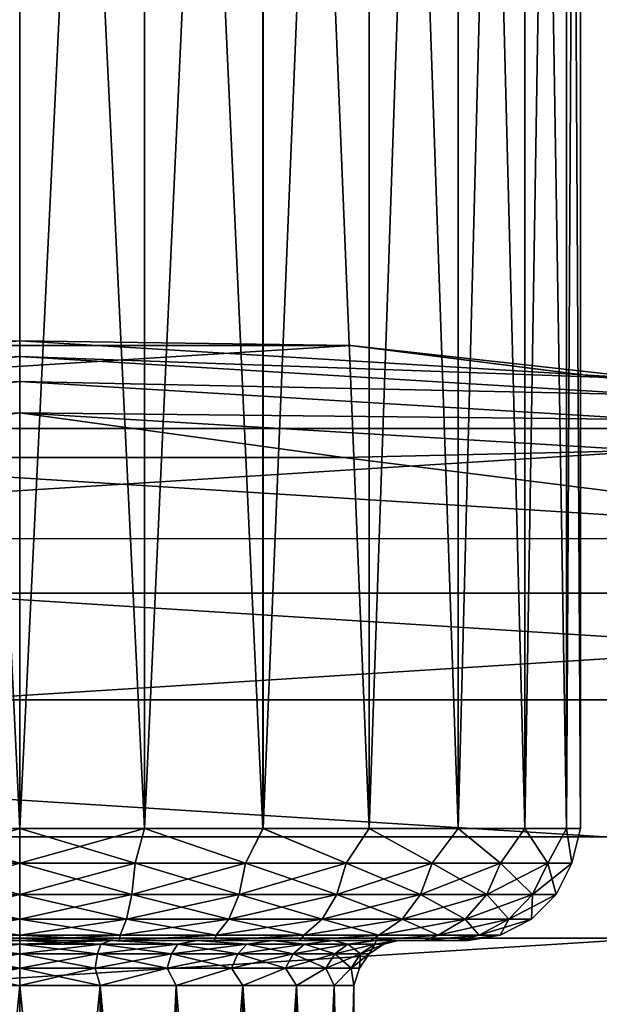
# Model space of a CAD drawing. Header units: metres. Extents: x -24 to 24, y -117 to 33.
# Tile 24 of 27: x 0 to 2.58, y 20.52 to 24.91. Entities that reach past the tile are written whole.
import ezdxf

# ---------------------------------------------------------------- set-up
doc = ezdxf.new("R2010")
doc.units = ezdxf.units.M
doc.layers.add('solid_ONO_BIDET_ASM_SW0002', color=7, linetype='CONTINUOUS')

msp = doc.modelspace()

# ---------------------------------------------------------------- linework, layer by layer
at = {"layer": 'solid_ONO_BIDET_ASM_SW0002'}
for points in [[(-0.556335, 32.799999, 134.437317), (0, 21.299999, 134.5), (0, 32.799999, 134.5)], [(-0.556335, 21.299999, 134.437317), (0, 21.299999, 134.5), (-0.556335, 32.799999, 134.437317)], [(-0.5563, 21.299999, 129.562683), (0, 32.799999, 129.5), (0, 21.299999, 129.5)], [(-0.5563, 21.299999, 129.562683), (-0.5563, 32.799999, 129.562683), (0, 32.799999, 129.5)], [(0, 32.799999, 134.5), (0, 21.299999, 134.5), (0.5563, 21.299999, 134.437317)], [(0.5563, 32.799999, 134.437317), (0, 32.799999, 134.5), (0.5563, 21.299999, 134.437317)], [(0.556335, 32.799999, 129.562683), (0.556335, 21.299999, 129.562683), (0, 21.299999, 129.5)], [(0, 32.799999, 129.5), (0.556335, 32.799999, 129.562683), (0, 21.299999, 129.5)], [(0.5563, 32.799999, 134.437317), (0.5563, 21.299999, 134.437317), (1.084705, 21.299999, 134.252426)], [(1.084705, 32.799999, 134.252426), (0.5563, 32.799999, 134.437317), (1.084705, 21.299999, 134.252426)], [(1.084736, 32.799999, 129.747589), (1.084737, 21.299999, 129.747589), (0.556335, 21.299999, 129.562683)], [(0.556335, 32.799999, 129.562683), (1.084736, 32.799999, 129.747589), (0.556335, 21.299999, 129.562683)], [(1.084705, 32.799999, 134.252426), (1.084705, 21.299999, 134.252426), (1.558719, 21.299999, 133.95459)], [(1.558719, 32.799999, 133.95459), (1.084705, 32.799999, 134.252426), (1.558719, 21.299999, 133.95459)], [(1.084736, 32.799999, 129.747589), (1.558745, 32.799999, 130.045441), (1.084737, 21.299999, 129.747589)], [(1.558745, 32.799999, 130.045441), (1.558746, 21.299999, 130.045441), (1.084737, 21.299999, 129.747589)], [(1.558719, 32.799999, 133.95459), (1.558719, 21.299999, 133.95459), (1.954572, 21.299999, 133.558731)], [(1.954573, 32.799999, 133.558731), (1.558719, 32.799999, 133.95459), (1.954572, 21.299999, 133.558731)], [(1.558745, 32.799999, 130.045441), (1.954594, 32.799999, 130.441299), (1.558746, 21.299999, 130.045441)], [(1.954594, 32.799999, 130.441299), (1.954594, 21.299999, 130.441299), (1.558746, 21.299999, 130.045441)], [(1.954573, 32.799999, 133.558731), (1.954572, 21.299999, 133.558731), (2.252417, 21.299999, 133.084717)], [(2.252417, 32.799999, 133.084717), (1.954573, 32.799999, 133.558731), (2.252417, 21.299999, 133.084717)], [(2.252432, 32.799999, 130.915314), (2.252432, 21.299999, 130.915314), (1.954594, 21.299999, 130.441299)], [(1.954594, 32.799999, 130.441299), (2.252432, 32.799999, 130.915314), (1.954594, 21.299999, 130.441299)], [(2.252417, 32.799999, 133.084717), (2.252417, 21.299999, 133.084717), (2.437316, 21.299999, 132.55632)], [(2.437317, 32.799999, 132.55632), (2.252417, 32.799999, 133.084717), (2.437316, 21.299999, 132.55632)], [(2.437324, 32.799999, 131.44371), (2.437324, 21.299999, 131.44371), (2.252432, 21.299999, 130.915314)], [(2.252432, 32.799999, 130.915314), (2.437324, 32.799999, 131.44371), (2.252432, 21.299999, 130.915314)], [(2.437317, 32.799999, 132.55632), (2.437316, 21.299999, 132.55632), (2.5, 21.299999, 132.000015)], [(2.5, 32.799999, 132.000015), (2.437317, 32.799999, 132.55632), (2.5, 21.299999, 132.000015)], [(2.5, 32.799999, 132.000015), (2.5, 21.299999, 132.000015), (2.437324, 21.299999, 131.44371)], [(2.437324, 32.799999, 131.44371), (2.5, 32.799999, 132.000015), (2.437324, 21.299999, 131.44371)], [(1.475588, 23.453629, 156), (-1.475567, 23.45363, 156), (-4.403454, 23.083752, 156)], [(4.403468, 23.08375, 156), (1.475588, 23.453629, 156), (-4.403454, 23.083752, 156)], [(0, 23.475529, 152.34549), (-2.829662, 23.304365, 152.34549), (-1.475612, 23.453627, 152.5)], [(-2.821091, 23.233772, 152.205978), (-2.829662, 23.304365, 152.34549), (0, 23.475529, 152.34549)], [(0, 23.404417, 152.205978), (-2.821091, 23.233772, 152.205978), (0, 23.475529, 152.34549)], [(0, 23.475529, 152.34549), (-1.475612, 23.453627, 152.5), (1.47554, 23.45363, 152.5)], [(-1.475612, 23.453627, 152.5), (-1.475567, 23.45363, 156), (1.475588, 23.453629, 156)], [(-1.475612, 23.453627, 152.5), (1.475588, 23.453629, 156), (1.47554, 23.45363, 152.5)], [(2.829662, 23.304365, 152.34549), (0, 23.475529, 152.34549), (1.47554, 23.45363, 152.5)], [(0, 23.404417, 152.205978), (0, 23.475529, 152.34549), (2.829662, 23.304365, 152.34549)], [(1.47554, 23.45363, 152.5), (1.475588, 23.453629, 156), (4.403468, 23.08375, 156)], [(1.47554, 23.45363, 152.5), (4.403468, 23.08375, 156), (4.403421, 23.083757, 152.5)], [(2.829662, 23.304365, 152.34549), (1.47554, 23.45363, 152.5), (4.403421, 23.083757, 152.5)], [(-2.807738, 23.123802, 152.095306), (-2.821091, 23.233772, 152.205978), (0, 23.404417, 152.205978)], [(0, 23.293638, 152.095306), (-2.807738, 23.123802, 152.095306), (0, 23.404417, 152.205978)], [(2.821091, 23.233772, 152.205978), (0, 23.404417, 152.205978), (2.829662, 23.304365, 152.34549)], [(0, 23.293638, 152.095306), (0, 23.404417, 152.205978), (2.821091, 23.233772, 152.205978)], [(0, 23.293638, 152.095306), (-2.790914, 22.985241, 152.024323), (-2.807738, 23.123802, 152.095306)], [(0, 23.293638, 152.095306), (0, 23.15406, 152.024323), (-2.790914, 22.985241, 152.024323)], [(2.807738, 23.123802, 152.095306), (0, 23.15406, 152.024323), (0, 23.293638, 152.095306)], [(2.807738, 23.123802, 152.095306), (0, 23.293638, 152.095306), (2.821091, 23.233772, 152.205978)], [(-2.790914, 22.985241, 152.024323), (0, 23.15406, 152.024323), (-1.444805, 22.954575, 152)], [(0, 23.15406, 152.024323), (1.443689, 22.954645, 152), (-1.444805, 22.954575, 152)], [(0, 23.15406, 152.024323), (2.790914, 22.985241, 152.024323), (1.443689, 22.954645, 152)], [(2.807738, 23.123802, 152.095306), (2.790914, 22.985241, 152.024323), (0, 23.15406, 152.024323)], [(4.403468, 23.08375, 156), (-4.403454, 23.083752, 156), (-7.261893, 22.349829, 156)], [(7.261896, 22.349827, 156), (4.403468, 23.08375, 156), (-7.261893, 22.349829, 156)], [(2.790914, 22.985241, 152.024323), (4.309386, 22.592678, 152), (1.443689, 22.954645, 152)], [(-4.310484, 22.592468, 152), (-1.444805, 22.954575, 152), (4.309386, 22.592678, 152)], [(-1.444805, 22.954575, 152), (1.443689, 22.954645, 152), (4.309386, 22.592678, 152)], [(-7.108149, 21.87405, 152), (-4.310484, 22.592468, 152), (7.107086, 21.874395, 152)], [(-4.310484, 22.592468, 152), (4.309386, 22.592678, 152), (7.107086, 21.874395, 152)], [(7.261896, 22.349827, 156), (-7.261893, 22.349829, 156), (-10.005795, 21.263439, 156)], [(10.00579, 21.263441, 156), (7.261896, 22.349827, 156), (-10.005795, 21.263439, 156)], [(-9.793685, 20.810658, 152), (-7.108149, 21.87405, 152), (9.792674, 20.811132, 152)], [(-7.108149, 21.87405, 152), (7.107086, 21.874395, 152), (9.792674, 20.811132, 152)], [(-0.556335, 21.299999, 134.437317), (0, 21.145491, 134.475525), (0, 21.299999, 134.5)], [(-0.514691, 21.145491, 134.421432), (0, 21.145491, 134.475525), (-0.556335, 21.299999, 134.437317)], [(-0.514691, 21.145491, 129.578568), (-0.5563, 21.299999, 129.562683), (0, 21.299999, 129.5)], [(-0.514691, 21.145491, 129.578568), (0, 21.299999, 129.5), (0, 21.145491, 129.524475)], [(0.514691, 21.145491, 134.421432), (0.5563, 21.299999, 134.437317), (0, 21.299999, 134.5)], [(0, 21.145491, 134.475525), (0.514691, 21.145491, 134.421432), (0, 21.299999, 134.5)], [(0, 21.145491, 129.524475), (0, 21.299999, 129.5), (0.556335, 21.299999, 129.562683)], [(0.514691, 21.145491, 129.578568), (0, 21.145491, 129.524475), (0.556335, 21.299999, 129.562683)], [(0.514691, 21.145491, 134.421432), (1.006888, 21.145491, 134.261505), (0.5563, 21.299999, 134.437317)], [(1.006888, 21.145491, 129.738495), (0.514691, 21.145491, 129.578568), (0.556335, 21.299999, 129.562683)], [(1.006888, 21.145491, 134.261505), (1.084705, 21.299999, 134.252426), (0.5563, 21.299999, 134.437317)], [(1.006888, 21.145491, 129.738495), (0.556335, 21.299999, 129.562683), (1.084737, 21.299999, 129.747589)], [(1.006888, 21.145491, 134.261505), (1.455079, 21.145491, 134.002747), (1.084705, 21.299999, 134.252426)], [(1.455079, 21.145491, 129.997253), (1.006888, 21.145491, 129.738495), (1.084737, 21.299999, 129.747589)], [(1.455079, 21.145491, 134.002747), (1.558719, 21.299999, 133.95459), (1.084705, 21.299999, 134.252426)], [(1.455079, 21.145491, 129.997253), (1.084737, 21.299999, 129.747589), (1.558746, 21.299999, 130.045441)], [(1.455079, 21.145491, 134.002747), (1.839676, 21.145491, 133.656448), (1.558719, 21.299999, 133.95459)], [(1.839676, 21.145491, 130.343552), (1.455079, 21.145491, 129.997253), (1.558746, 21.299999, 130.045441)], [(1.839676, 21.145491, 133.656448), (1.954572, 21.299999, 133.558731), (1.558719, 21.299999, 133.95459)], [(1.839676, 21.145491, 130.343552), (1.558746, 21.299999, 130.045441), (1.954594, 21.299999, 130.441299)], [(1.839676, 21.145491, 133.656448), (2.14387, 21.145491, 133.237762), (1.954572, 21.299999, 133.558731)], [(2.14387, 21.145491, 130.762238), (1.839676, 21.145491, 130.343552), (1.954594, 21.299999, 130.441299)], [(2.14387, 21.145491, 133.237762), (2.252417, 21.299999, 133.084717), (1.954572, 21.299999, 133.558731)], [(2.14387, 21.145491, 130.762238), (1.954594, 21.299999, 130.441299), (2.252432, 21.299999, 130.915314)], [(2.14387, 21.145491, 133.237762), (2.354367, 21.145491, 132.764984), (2.252417, 21.299999, 133.084717)], [(2.354367, 21.145491, 131.235016), (2.14387, 21.145491, 130.762238), (2.252432, 21.299999, 130.915314)], [(2.354367, 21.145491, 132.764984), (2.437316, 21.299999, 132.55632), (2.252417, 21.299999, 133.084717)], [(2.354367, 21.145491, 131.235016), (2.252432, 21.299999, 130.915314), (2.437324, 21.299999, 131.44371)], [(2.354367, 21.145491, 132.764984), (2.461967, 21.145491, 132.258759), (2.437316, 21.299999, 132.55632)], [(2.461967, 21.145491, 131.741241), (2.354367, 21.145491, 131.235016), (2.437324, 21.299999, 131.44371)], [(2.461967, 21.145491, 132.258759), (2.5, 21.299999, 132.000015), (2.437316, 21.299999, 132.55632)], [(2.461967, 21.145491, 131.741241), (2.437324, 21.299999, 131.44371), (2.5, 21.299999, 132.000015)], [(2.461967, 21.145491, 132.258759), (2.461967, 21.145491, 131.741241), (2.5, 21.299999, 132.000015)], [(10.00579, 21.263441, 156), (-10.005795, 21.263439, 156), (-12.591882, 19.841726, 156)], [(12.591871, 19.841734, 156), (10.00579, 21.263441, 156), (-12.591882, 19.841726, 156)], [(-0.499906, 21.00598, 129.648132), (-0.514691, 21.145491, 129.578568), (0, 21.145491, 129.524475)], [(-0.514691, 21.145491, 134.421432), (0, 21.00598, 134.404419), (0, 21.145491, 134.475525)], [(-0.499906, 21.00598, 134.351868), (0, 21.00598, 134.404419), (-0.514691, 21.145491, 134.421432)], [(-0.499906, 21.00598, 129.648132), (0, 21.145491, 129.524475), (0, 21.00598, 129.595581)], [(0, 21.00598, 129.595581), (0, 21.145491, 129.524475), (0.514691, 21.145491, 129.578568)], [(0.499906, 21.00598, 129.648132), (0, 21.00598, 129.595581), (0.514691, 21.145491, 129.578568)], [(0.499906, 21.00598, 134.351868), (0.514691, 21.145491, 134.421432), (0, 21.145491, 134.475525)], [(0.499906, 21.00598, 134.351868), (0, 21.145491, 134.475525), (0, 21.00598, 134.404419)], [(0.499906, 21.00598, 129.648132), (0.514691, 21.145491, 129.578568), (1.006888, 21.145491, 129.738495)], [(0.499906, 21.00598, 129.648132), (1.006888, 21.145491, 129.738495), (0.977964, 21.00598, 129.803452)], [(0.977964, 21.00598, 134.196548), (0.514691, 21.145491, 134.421432), (0.499906, 21.00598, 134.351868)], [(0.977964, 21.00598, 134.196548), (1.006888, 21.145491, 134.261505), (0.514691, 21.145491, 134.421432)], [(0.977964, 21.00598, 129.803452), (1.006888, 21.145491, 129.738495), (1.455079, 21.145491, 129.997253)], [(0.977964, 21.00598, 129.803452), (1.455079, 21.145491, 129.997253), (1.41328, 21.00598, 130.054779)], [(1.41328, 21.00598, 133.945221), (1.006888, 21.145491, 134.261505), (0.977964, 21.00598, 134.196548)], [(1.41328, 21.00598, 133.945221), (1.455079, 21.145491, 134.002747), (1.006888, 21.145491, 134.261505)], [(1.41328, 21.00598, 130.054779), (1.455079, 21.145491, 129.997253), (1.839676, 21.145491, 130.343552)], [(1.41328, 21.00598, 130.054779), (1.839676, 21.145491, 130.343552), (1.786829, 21.00598, 130.391129)], [(1.786829, 21.00598, 133.608871), (1.455079, 21.145491, 134.002747), (1.41328, 21.00598, 133.945221)], [(1.786829, 21.00598, 133.608871), (1.839676, 21.145491, 133.656448), (1.455079, 21.145491, 134.002747)], [(1.786829, 21.00598, 130.391129), (1.839676, 21.145491, 130.343552), (2.14387, 21.145491, 130.762238)], [(1.786829, 21.00598, 130.391129), (2.14387, 21.145491, 130.762238), (2.082285, 21.00598, 130.797791)], [(2.082285, 21.00598, 133.202209), (1.839676, 21.145491, 133.656448), (1.786829, 21.00598, 133.608871)], [(2.082285, 21.00598, 133.202209), (2.14387, 21.145491, 133.237762), (1.839676, 21.145491, 133.656448)], [(2.082285, 21.00598, 130.797791), (2.14387, 21.145491, 130.762238), (2.354367, 21.145491, 131.235016)], [(2.082285, 21.00598, 130.797791), (2.354367, 21.145491, 131.235016), (2.286736, 21.00598, 131.256989)], [(2.286736, 21.00598, 132.743011), (2.14387, 21.145491, 133.237762), (2.082285, 21.00598, 133.202209)], [(2.286736, 21.00598, 132.743011), (2.354367, 21.145491, 132.764984), (2.14387, 21.145491, 133.237762)], [(2.286736, 21.00598, 131.256989), (2.354367, 21.145491, 131.235016), (2.461967, 21.145491, 131.741241)], [(2.286736, 21.00598, 131.256989), (2.461967, 21.145491, 131.741241), (2.391244, 21.00598, 131.748672)], [(2.391244, 21.00598, 132.251328), (2.354367, 21.145491, 132.764984), (2.286736, 21.00598, 132.743011)], [(2.391244, 21.00598, 132.251328), (2.461967, 21.145491, 132.258759), (2.354367, 21.145491, 132.764984)], [(2.391244, 21.00598, 131.748672), (2.461967, 21.145491, 131.741241), (2.461967, 21.145491, 132.258759)], [(2.391244, 21.00598, 131.748672), (2.461967, 21.145491, 132.258759), (2.391244, 21.00598, 132.251328)], [(-0.499906, 21.00598, 134.351868), (0, 20.895308, 134.29364), (0, 21.00598, 134.404419)], [(-0.499906, 21.00598, 134.351868), (-0.476874, 20.895308, 134.243515), (0, 20.895308, 134.29364)], [(-0.499906, 21.00598, 129.648132), (0, 21.00598, 129.595581), (-0.476874, 20.895308, 129.756485)], [(-0.476874, 20.895308, 129.756485), (0, 21.00598, 129.595581), (0, 20.895308, 129.70636)], [(0.499906, 21.00598, 129.648132), (0.476874, 20.895308, 129.756485), (0, 20.895308, 129.70636)], [(0.499906, 21.00598, 129.648132), (0, 20.895308, 129.70636), (0, 21.00598, 129.595581)], [(0, 21.00598, 134.404419), (0, 20.895308, 134.29364), (0.476874, 20.895308, 134.243515)], [(0.499906, 21.00598, 134.351868), (0, 21.00598, 134.404419), (0.476874, 20.895308, 134.243515)], [(0.499906, 21.00598, 134.351868), (0.476874, 20.895308, 134.243515), (0.932907, 20.895308, 134.095337)], [(0.977964, 21.00598, 129.803452), (0.932907, 20.895308, 129.904663), (0.476874, 20.895308, 129.756485)], [(0.499906, 21.00598, 129.648132), (0.977964, 21.00598, 129.803452), (0.476874, 20.895308, 129.756485)], [(0.977964, 21.00598, 134.196548), (0.499906, 21.00598, 134.351868), (0.932907, 20.895308, 134.095337)], [(0.977964, 21.00598, 134.196548), (0.932907, 20.895308, 134.095337), (1.348167, 20.895308, 133.855591)], [(1.41328, 21.00598, 130.054779), (1.348167, 20.895308, 130.144409), (0.932907, 20.895308, 129.904663)], [(0.977964, 21.00598, 129.803452), (1.41328, 21.00598, 130.054779), (0.932907, 20.895308, 129.904663)], [(1.41328, 21.00598, 133.945221), (0.977964, 21.00598, 134.196548), (1.348167, 20.895308, 133.855591)], [(1.41328, 21.00598, 133.945221), (1.348167, 20.895308, 133.855591), (1.704506, 20.895308, 133.534744)], [(1.786829, 21.00598, 130.391129), (1.704506, 20.895308, 130.465256), (1.348167, 20.895308, 130.144409)], [(1.41328, 21.00598, 130.054779), (1.786829, 21.00598, 130.391129), (1.348167, 20.895308, 130.144409)], [(1.786829, 21.00598, 133.608871), (1.41328, 21.00598, 133.945221), (1.704506, 20.895308, 133.534744)], [(1.786829, 21.00598, 133.608871), (1.704506, 20.895308, 133.534744), (1.986349, 20.895308, 133.14682)], [(2.082285, 21.00598, 130.797791), (1.986349, 20.895308, 130.85318), (1.704506, 20.895308, 130.465256)], [(1.786829, 21.00598, 130.391129), (2.082285, 21.00598, 130.797791), (1.704506, 20.895308, 130.465256)], [(2.082285, 21.00598, 133.202209), (1.786829, 21.00598, 133.608871), (1.986349, 20.895308, 133.14682)], [(2.082285, 21.00598, 133.202209), (1.986349, 20.895308, 133.14682), (2.18138, 20.895308, 132.708771)], [(2.286736, 21.00598, 131.256989), (2.18138, 20.895308, 131.291229), (1.986349, 20.895308, 130.85318)], [(2.082285, 21.00598, 130.797791), (2.286736, 21.00598, 131.256989), (1.986349, 20.895308, 130.85318)], [(2.286736, 21.00598, 132.743011), (2.082285, 21.00598, 133.202209), (2.18138, 20.895308, 132.708771)], [(2.286736, 21.00598, 132.743011), (2.18138, 20.895308, 132.708771), (2.281074, 20.895308, 132.239746)], [(2.391244, 21.00598, 131.748672), (2.281074, 20.895308, 131.760254), (2.18138, 20.895308, 131.291229)], [(2.286736, 21.00598, 131.256989), (2.391244, 21.00598, 131.748672), (2.18138, 20.895308, 131.291229)], [(2.391244, 21.00598, 132.251328), (2.281074, 20.895308, 132.239746), (2.281074, 20.895308, 131.760254)], [(2.391244, 21.00598, 132.251328), (2.286736, 21.00598, 132.743011), (2.281074, 20.895308, 132.239746)], [(2.391244, 21.00598, 131.748672), (2.391244, 21.00598, 132.251328), (2.281074, 20.895308, 131.760254)], [(-0.476874, 20.895308, 134.243515), (0, 20.824326, 134.154053), (0, 20.895308, 134.29364)], [(-0.476874, 20.895308, 134.243515), (-0.447854, 20.824326, 134.106995), (0, 20.824326, 134.154053)], [(-0.476874, 20.895308, 129.756485), (0, 20.895308, 129.70636), (-0.447854, 20.824326, 129.893005)], [(-0.447854, 20.824326, 129.893005), (0, 20.895308, 129.70636), (0, 20.824326, 129.845947)], [(0, 20.895308, 134.29364), (0, 20.824326, 134.154053), (0.447854, 20.824326, 134.106995)], [(0.476874, 20.895308, 134.243515), (0, 20.895308, 134.29364), (0.447854, 20.824326, 134.106995)], [(0.476874, 20.895308, 129.756485), (0.447854, 20.824326, 129.893005), (0, 20.824326, 129.845947)], [(0.476874, 20.895308, 129.756485), (0, 20.824326, 129.845947), (0, 20.895308, 129.70636)], [(0.476874, 20.895308, 134.243515), (0.447854, 20.824326, 134.106995), (0.876135, 20.824326, 133.967834)], [(0.932907, 20.895308, 129.904663), (0.876135, 20.824326, 130.032166), (0.447854, 20.824326, 129.893005)], [(0.476874, 20.895308, 129.756485), (0.932907, 20.895308, 129.904663), (0.447854, 20.824326, 129.893005)], [(0.932907, 20.895308, 134.095337), (0.476874, 20.895308, 134.243515), (0.876135, 20.824326, 133.967834)], [(0.932907, 20.895308, 134.095337), (0.876135, 20.824326, 133.967834), (1.266125, 20.824326, 133.742676)], [(1.348167, 20.895308, 130.144409), (1.266125, 20.824326, 130.257324), (0.876135, 20.824326, 130.032166)], [(0.932907, 20.895308, 129.904663), (1.348167, 20.895308, 130.144409), (0.876135, 20.824326, 130.032166)], [(1.348167, 20.895308, 133.855591), (0.932907, 20.895308, 134.095337), (1.266125, 20.824326, 133.742676)], [(1.348167, 20.895308, 133.855591), (1.266125, 20.824326, 133.742676), (1.600779, 20.824326, 133.441345)], [(1.704506, 20.895308, 130.465256), (1.600779, 20.824326, 130.558655), (1.266125, 20.824326, 130.257324)], [(1.348167, 20.895308, 130.144409), (1.704506, 20.895308, 130.465256), (1.266125, 20.824326, 130.257324)], [(1.704506, 20.895308, 133.534744), (1.348167, 20.895308, 133.855591), (1.600779, 20.824326, 133.441345)], [(1.704506, 20.895308, 133.534744), (1.600779, 20.824326, 133.441345), (1.865471, 20.824326, 133.077026)], [(1.986349, 20.895308, 130.85318), (1.865471, 20.824326, 130.922974), (1.600779, 20.824326, 130.558655)], [(1.704506, 20.895308, 130.465256), (1.986349, 20.895308, 130.85318), (1.600779, 20.824326, 130.558655)], [(1.986349, 20.895308, 133.14682), (1.704506, 20.895308, 133.534744), (1.865471, 20.824326, 133.077026)], [(1.986349, 20.895308, 133.14682), (1.865471, 20.824326, 133.077026), (2.048633, 20.824326, 132.665634)], [(2.18138, 20.895308, 131.291229), (2.048633, 20.824326, 131.334366), (1.865471, 20.824326, 130.922974)], [(1.986349, 20.895308, 130.85318), (2.18138, 20.895308, 131.291229), (1.865471, 20.824326, 130.922974)], [(2.18138, 20.895308, 132.708771), (1.986349, 20.895308, 133.14682), (2.048633, 20.824326, 132.665634)], [(2.18138, 20.895308, 132.708771), (2.048633, 20.824326, 132.665634), (2.14226, 20.824326, 132.225159)], [(2.281074, 20.895308, 131.760254), (2.14226, 20.824326, 131.774841), (2.048633, 20.824326, 131.334366)], [(2.18138, 20.895308, 131.291229), (2.281074, 20.895308, 131.760254), (2.048633, 20.824326, 131.334366)], [(2.281074, 20.895308, 132.239746), (2.14226, 20.824326, 132.225159), (2.14226, 20.824326, 131.774841)], [(2.281074, 20.895308, 132.239746), (2.18138, 20.895308, 132.708771), (2.14226, 20.824326, 132.225159)], [(2.281074, 20.895308, 131.760254), (2.281074, 20.895308, 132.239746), (2.14226, 20.824326, 131.774841)], [(-0.447854, 20.824326, 129.893005), (0, 20.824326, 129.845947), (-0.444598, 20.799999, 130.050049)], [(-0.447854, 20.824326, 134.106995), (-0.445041, 20.799999, 133.94986), (0, 20.799999, 134)], [(-0.447854, 20.824326, 134.106995), (0, 20.799999, 134), (0, 20.824326, 134.154053)], [(0, 20.824326, 129.845947), (0, 20.799999, 130), (-0.444598, 20.799999, 130.050049)], [(0.447854, 20.824326, 129.893005), (0.445041, 20.799999, 130.05014), (0, 20.799999, 130)], [(0, 20.824326, 129.845947), (0.447854, 20.824326, 129.893005), (0, 20.799999, 130)], [(0, 20.824326, 134.154053), (0, 20.799999, 134), (0.444598, 20.799999, 133.949951)], [(0.447854, 20.824326, 134.106995), (0, 20.824326, 134.154053), (0.444598, 20.799999, 133.949951)], [(0.876135, 20.824326, 133.967834), (0.444598, 20.799999, 133.949951), (0.86737, 20.799999, 133.802124)], [(0.876135, 20.824326, 133.967834), (0.447854, 20.824326, 134.106995), (0.444598, 20.799999, 133.949951)], [(0.876135, 20.824326, 130.032166), (0.867809, 20.799999, 130.19809), (0.445041, 20.799999, 130.05014)], [(0.447854, 20.824326, 129.893005), (0.876135, 20.824326, 130.032166), (0.445041, 20.799999, 130.05014)], [(1.266125, 20.824326, 133.742676), (0.86737, 20.799999, 133.802124), (1.246665, 20.799999, 133.563919)], [(1.266125, 20.824326, 133.742676), (0.876135, 20.824326, 133.967834), (0.86737, 20.799999, 133.802124)], [(1.266125, 20.824326, 130.257324), (1.247047, 20.799999, 130.436386), (0.867809, 20.799999, 130.19809)], [(0.876135, 20.824326, 130.032166), (1.266125, 20.824326, 130.257324), (0.867809, 20.799999, 130.19809)], [(1.600779, 20.824326, 133.441345), (1.246665, 20.799999, 133.563919), (1.563436, 20.799999, 133.247269)], [(1.600779, 20.824326, 133.441345), (1.266125, 20.824326, 133.742676), (1.246665, 20.799999, 133.563919)], [(1.600779, 20.824326, 130.558655), (1.563742, 20.799999, 130.753113), (1.247047, 20.799999, 130.436386)], [(1.266125, 20.824326, 130.257324), (1.600779, 20.824326, 130.558655), (1.247047, 20.799999, 130.436386)], [(1.865471, 20.824326, 133.077026), (1.563436, 20.799999, 133.247269), (1.801797, 20.799999, 132.868057)], [(1.865471, 20.824326, 133.077026), (1.600779, 20.824326, 133.441345), (1.563436, 20.799999, 133.247269)], [(1.865471, 20.824326, 130.922974), (1.80201, 20.799999, 131.132385), (1.563742, 20.799999, 130.753113)], [(1.600779, 20.824326, 130.558655), (1.865471, 20.824326, 130.922974), (1.563742, 20.799999, 130.753113)], [(2.048633, 20.824326, 132.665634), (1.801797, 20.799999, 132.868057), (1.949793, 20.799999, 132.445313)], [(2.048633, 20.824326, 132.665634), (1.865471, 20.824326, 133.077026), (1.801797, 20.799999, 132.868057)], [(2.048633, 20.824326, 131.334366), (1.949901, 20.799999, 131.555161), (1.80201, 20.799999, 131.132385)], [(1.865471, 20.824326, 130.922974), (2.048633, 20.824326, 131.334366), (1.80201, 20.799999, 131.132385)], [(2.14226, 20.824326, 132.225159), (1.949793, 20.799999, 132.445313), (2, 20.799999, 132.000244)], [(2.14226, 20.824326, 132.225159), (2.048633, 20.824326, 132.665634), (1.949793, 20.799999, 132.445313)], [(2.14226, 20.824326, 131.774841), (2, 20.799999, 132.000244), (1.949901, 20.799999, 131.555161)], [(2.048633, 20.824326, 131.334366), (2.14226, 20.824326, 131.774841), (1.949901, 20.799999, 131.555161)], [(2.14226, 20.824326, 131.774841), (2.14226, 20.824326, 132.225159), (2, 20.799999, 132.000244)], [(-12.324749, 19.419067, 152), (-9.793685, 20.810658, 152), (12.323805, 19.419666, 152)], [(-9.793685, 20.810658, 152), (9.792674, 20.811132, 152), (12.323805, 19.419666, 152)], [(-0.445041, 20.799999, 133.94986), (-0.406399, 20.799999, 133.650711), (0, 20.799999, 133.699997)], [(0, 20.799999, 134), (-0.445041, 20.799999, 133.94986), (0, 20.799999, 133.699997)], [(-0.444598, 20.799999, 130.050049), (0, 20.799999, 130), (-0.406827, 20.799999, 130.349396)], [(-0.361287, 20.784836, 130.417099), (-0.406827, 20.799999, 130.349396), (0, 20.799999, 130.300003)], [(0, 20.799999, 130), (0, 20.799999, 130.300003), (-0.406827, 20.799999, 130.349396)], [(0, 20.784836, 133.623611), (0, 20.799999, 133.699997), (-0.406399, 20.799999, 133.650711)], [(-0.361287, 20.784836, 133.582901), (0, 20.784836, 133.623611), (-0.406399, 20.799999, 133.650711)], [(0, 20.784836, 130.376389), (-0.361287, 20.784836, 130.417099), (0, 20.799999, 130.300003)], [(0, 20.741476, 133.55864), (0, 20.784836, 133.623611), (-0.361287, 20.784836, 133.582901)], [(-0.346829, 20.741476, 133.519562), (0, 20.741476, 133.55864), (-0.361287, 20.784836, 133.582901)], [(-0.346829, 20.741476, 130.480438), (-0.361287, 20.784836, 130.417099), (0, 20.784836, 130.376389)], [(-0.346829, 20.741476, 130.480438), (0, 20.784836, 130.376389), (0, 20.741476, 130.44136)], [(0.406399, 20.799999, 130.349289), (0, 20.784836, 130.376389), (0, 20.799999, 130.300003)], [(0.445041, 20.799999, 130.05014), (0, 20.799999, 130.300003), (0, 20.799999, 130)], [(0.406399, 20.799999, 130.349289), (0, 20.799999, 130.300003), (0.445041, 20.799999, 130.05014)], [(0.361287, 20.784836, 133.582901), (0, 20.799999, 133.699997), (0, 20.784836, 133.623611)], [(0.406827, 20.799999, 133.650604), (0, 20.799999, 134), (0, 20.799999, 133.699997)], [(0.361287, 20.784836, 133.582901), (0.406827, 20.799999, 133.650604), (0, 20.799999, 133.699997)], [(0.361287, 20.784836, 130.417099), (0, 20.784836, 130.376389), (0.406399, 20.799999, 130.349289)], [(0.406827, 20.799999, 133.650604), (0.444598, 20.799999, 133.949951), (0, 20.799999, 134)], [(0.346829, 20.741476, 133.519562), (0, 20.784836, 133.623611), (0, 20.741476, 133.55864)], [(0.346829, 20.741476, 133.519562), (0.361287, 20.784836, 133.582901), (0, 20.784836, 133.623611)], [(0.361287, 20.784836, 130.417099), (0, 20.741476, 130.44136), (0, 20.784836, 130.376389)], [(0.346829, 20.741476, 130.480438), (0, 20.741476, 130.44136), (0.361287, 20.784836, 130.417099)], [(0.346829, 20.741476, 130.480438), (0.361287, 20.784836, 130.417099), (0.704457, 20.784836, 130.537186)], [(0.346829, 20.741476, 130.480438), (0.704457, 20.784836, 130.537186), (0.676266, 20.741476, 130.595718)], [(0.676266, 20.741476, 133.404282), (0.361287, 20.784836, 133.582901), (0.346829, 20.741476, 133.519562)], [(0.704457, 20.784836, 130.537186), (0.361287, 20.784836, 130.417099), (0.406399, 20.799999, 130.349289)], [(0.361287, 20.784836, 133.582901), (0.704457, 20.784836, 133.462814), (0.406827, 20.799999, 133.650604)], [(0.676266, 20.741476, 133.404282), (0.704457, 20.784836, 133.462814), (0.361287, 20.784836, 133.582901)], [(0.789631, 20.799999, 130.494522), (0.406399, 20.799999, 130.349289), (0.445041, 20.799999, 130.05014)], [(0.704457, 20.784836, 130.537186), (0.406399, 20.799999, 130.349289), (0.789631, 20.799999, 130.494522)], [(0.406827, 20.799999, 133.650604), (0.790049, 20.799999, 133.505264), (0.444598, 20.799999, 133.949951)], [(0.704457, 20.784836, 133.462814), (0.790049, 20.799999, 133.505264), (0.406827, 20.799999, 133.650604)], [(0.790049, 20.799999, 133.505264), (0.86737, 20.799999, 133.802124), (0.444598, 20.799999, 133.949951)], [(0.789631, 20.799999, 130.494522), (0.445041, 20.799999, 130.05014), (0.867809, 20.799999, 130.19809)], [(0.676266, 20.741476, 130.595718), (0.704457, 20.784836, 130.537186), (1.012303, 20.784836, 130.730606)], [(0.676266, 20.741476, 130.595718), (1.012303, 20.784836, 130.730606), (0.971793, 20.741476, 130.781418)], [(0.971793, 20.741476, 133.218582), (0.704457, 20.784836, 133.462814), (0.676266, 20.741476, 133.404282)], [(1.012303, 20.784836, 130.730606), (0.704457, 20.784836, 130.537186), (0.789631, 20.799999, 130.494522)], [(0.704457, 20.784836, 133.462814), (1.012303, 20.784836, 133.269394), (0.790049, 20.799999, 133.505264)], [(0.971793, 20.741476, 133.218582), (1.012303, 20.784836, 133.269394), (0.704457, 20.784836, 133.462814)], [(1.126995, 20.799999, 130.727264), (0.789631, 20.799999, 130.494522), (0.867809, 20.799999, 130.19809)], [(1.012303, 20.784836, 130.730606), (0.789631, 20.799999, 130.494522), (1.126995, 20.799999, 130.727264)], [(0.790049, 20.799999, 133.505264), (1.127351, 20.799999, 133.27243), (0.86737, 20.799999, 133.802124)], [(1.012303, 20.784836, 133.269394), (1.127351, 20.799999, 133.27243), (0.790049, 20.799999, 133.505264)], [(1.127351, 20.799999, 133.27243), (1.246665, 20.799999, 133.563919), (0.86737, 20.799999, 133.802124)], [(1.126995, 20.799999, 130.727264), (0.867809, 20.799999, 130.19809), (1.247047, 20.799999, 130.436386)], [(0.971793, 20.741476, 130.781418), (1.012303, 20.784836, 130.730606), (1.269388, 20.784836, 130.987701)], [(0.971793, 20.741476, 130.781418), (1.269388, 20.784836, 130.987701), (1.218589, 20.741476, 131.028214)], [(1.218589, 20.741476, 132.971786), (1.012303, 20.784836, 133.269394), (0.971793, 20.741476, 133.218582)], [(1.269388, 20.784836, 130.987701), (1.012303, 20.784836, 130.730606), (1.126995, 20.799999, 130.727264)], [(1.012303, 20.784836, 133.269394), (1.269388, 20.784836, 133.012299), (1.127351, 20.799999, 133.27243)], [(1.218589, 20.741476, 132.971786), (1.269388, 20.784836, 133.012299), (1.012303, 20.784836, 133.269394)], [(1.398858, 20.799999, 131.033981), (1.126995, 20.799999, 130.727264), (1.247047, 20.799999, 130.436386)], [(1.269388, 20.784836, 130.987701), (1.126995, 20.799999, 130.727264), (1.398858, 20.799999, 131.033981)], [(1.127351, 20.799999, 133.27243), (1.399127, 20.799999, 132.965622), (1.246665, 20.799999, 133.563919)], [(1.269388, 20.784836, 133.012299), (1.399127, 20.799999, 132.965622), (1.127351, 20.799999, 133.27243)], [(1.218589, 20.741476, 131.028214), (1.269388, 20.784836, 130.987701), (1.462821, 20.784836, 131.295547)], [(1.218589, 20.741476, 131.028214), (1.462821, 20.784836, 131.295547), (1.404281, 20.741476, 131.32373)], [(1.404281, 20.741476, 132.67627), (1.269388, 20.784836, 133.012299), (1.218589, 20.741476, 132.971786)], [(1.399127, 20.799999, 132.965622), (1.563436, 20.799999, 133.247269), (1.246665, 20.799999, 133.563919)], [(1.398858, 20.799999, 131.033981), (1.247047, 20.799999, 130.436386), (1.563742, 20.799999, 130.753113)], [(1.462821, 20.784836, 131.295547), (1.269388, 20.784836, 130.987701), (1.398858, 20.799999, 131.033981)], [(1.269388, 20.784836, 133.012299), (1.462821, 20.784836, 132.704453), (1.399127, 20.799999, 132.965622)], [(1.404281, 20.741476, 132.67627), (1.462821, 20.784836, 132.704453), (1.269388, 20.784836, 133.012299)], [(1.589408, 20.799999, 131.396881), (1.398858, 20.799999, 131.033981), (1.563742, 20.799999, 130.753113)], [(1.462821, 20.784836, 131.295547), (1.398858, 20.799999, 131.033981), (1.589408, 20.799999, 131.396881)], [(1.399127, 20.799999, 132.965622), (1.589576, 20.799999, 132.602676), (1.563436, 20.799999, 133.247269)], [(1.462821, 20.784836, 132.704453), (1.589576, 20.799999, 132.602676), (1.399127, 20.799999, 132.965622)], [(1.404281, 20.741476, 131.32373), (1.462821, 20.784836, 131.295547), (1.582901, 20.784836, 131.638718)], [(1.404281, 20.741476, 131.32373), (1.582901, 20.784836, 131.638718), (1.519556, 20.741476, 131.653168)], [(1.519556, 20.741476, 132.346832), (1.462821, 20.784836, 132.704453), (1.404281, 20.741476, 132.67627)], [(1.582901, 20.784836, 131.638718), (1.462821, 20.784836, 131.295547), (1.589408, 20.799999, 131.396881)], [(1.462821, 20.784836, 132.704453), (1.582901, 20.784836, 132.361282), (1.589576, 20.799999, 132.602676)], [(1.519556, 20.741476, 132.346832), (1.582901, 20.784836, 132.361282), (1.462821, 20.784836, 132.704453)], [(1.519556, 20.741476, 131.653168), (1.582901, 20.784836, 131.638718), (1.623608, 20.784836, 132)], [(1.519556, 20.741476, 131.653168), (1.623608, 20.784836, 132), (1.558634, 20.741476, 132)], [(1.558634, 20.741476, 132), (1.582901, 20.784836, 132.361282), (1.519556, 20.741476, 132.346832)], [(1.558634, 20.741476, 132), (1.623608, 20.784836, 132), (1.582901, 20.784836, 132.361282)], [(1.687623, 20.799999, 132.204697), (1.801797, 20.799999, 132.868057), (1.563436, 20.799999, 133.247269)], [(1.589576, 20.799999, 132.602676), (1.687623, 20.799999, 132.204697), (1.563436, 20.799999, 133.247269)], [(1.589408, 20.799999, 131.396881), (1.563742, 20.799999, 130.753113), (1.80201, 20.799999, 131.132385)], [(1.582901, 20.784836, 131.638718), (1.589408, 20.799999, 131.396881), (1.687566, 20.799999, 131.79483)], [(1.623608, 20.784836, 132), (1.582901, 20.784836, 131.638718), (1.687566, 20.799999, 131.79483)], [(1.582901, 20.784836, 132.361282), (1.687623, 20.799999, 132.204697), (1.589576, 20.799999, 132.602676)], [(1.582901, 20.784836, 132.361282), (1.623608, 20.784836, 132), (1.687623, 20.799999, 132.204697)], [(1.687566, 20.799999, 131.79483), (1.589408, 20.799999, 131.396881), (1.80201, 20.799999, 131.132385)], [(1.623608, 20.784836, 132), (1.687566, 20.799999, 131.79483), (1.687623, 20.799999, 132.204697)], [(1.687623, 20.799999, 132.204697), (1.687566, 20.799999, 131.79483), (1.80201, 20.799999, 131.132385)], [(1.687623, 20.799999, 132.204697), (1.80201, 20.799999, 131.132385), (1.801797, 20.799999, 132.868057)], [(1.80201, 20.799999, 131.132385), (1.949793, 20.799999, 132.445313), (1.801797, 20.799999, 132.868057)], [(1.80201, 20.799999, 131.132385), (1.949901, 20.799999, 131.555161), (1.949793, 20.799999, 132.445313)], [(1.949901, 20.799999, 131.555161), (2, 20.799999, 132.000244), (1.949793, 20.799999, 132.445313)], [(-0.346829, 20.741476, 130.480438), (0, 20.741476, 130.44136), (-0.337169, 20.676537, 130.522766)], [(-0.346829, 20.741476, 133.519562), (-0.337169, 20.676537, 133.477234), (0, 20.676537, 133.515228)], [(-0.346829, 20.741476, 133.519562), (0, 20.676537, 133.515228), (0, 20.741476, 133.55864)], [(0, 20.741476, 130.44136), (0, 20.676537, 130.484772), (-0.337169, 20.676537, 130.522766)], [(0.346829, 20.741476, 130.480438), (0, 20.676537, 130.484772), (0, 20.741476, 130.44136)], [(0.346829, 20.741476, 130.480438), (0.337169, 20.676537, 130.522766), (0, 20.676537, 130.484772)], [(0.337169, 20.676537, 133.477234), (0, 20.741476, 133.55864), (0, 20.676537, 133.515228)], [(0.346829, 20.741476, 133.519562), (0, 20.741476, 133.55864), (0.337169, 20.676537, 133.477234)], [(0.346829, 20.741476, 130.480438), (0.676266, 20.741476, 130.595718), (0.337169, 20.676537, 130.522766)], [(0.676266, 20.741476, 130.595718), (0.657431, 20.676537, 130.634827), (0.337169, 20.676537, 130.522766)], [(0.346829, 20.741476, 133.519562), (0.337169, 20.676537, 133.477234), (0.657431, 20.676537, 133.365173)], [(0.676266, 20.741476, 133.404282), (0.346829, 20.741476, 133.519562), (0.657431, 20.676537, 133.365173)], [(0.676266, 20.741476, 130.595718), (0.971793, 20.741476, 130.781418), (0.657431, 20.676537, 130.634827)], [(0.971793, 20.741476, 130.781418), (0.944727, 20.676537, 130.815353), (0.657431, 20.676537, 130.634827)], [(0.676266, 20.741476, 133.404282), (0.657431, 20.676537, 133.365173), (0.944727, 20.676537, 133.184647)], [(0.971793, 20.741476, 133.218582), (0.676266, 20.741476, 133.404282), (0.944727, 20.676537, 133.184647)], [(1.218589, 20.741476, 131.028214), (1.18465, 20.676537, 131.055267), (0.944727, 20.676537, 130.815353)], [(0.971793, 20.741476, 130.781418), (1.218589, 20.741476, 131.028214), (0.944727, 20.676537, 130.815353)], [(0.971793, 20.741476, 133.218582), (0.944727, 20.676537, 133.184647), (1.18465, 20.676537, 132.944733)], [(1.218589, 20.741476, 132.971786), (0.971793, 20.741476, 133.218582), (1.18465, 20.676537, 132.944733)], [(1.218589, 20.741476, 131.028214), (1.404281, 20.741476, 131.32373), (1.18465, 20.676537, 131.055267)], [(1.218589, 20.741476, 132.971786), (1.18465, 20.676537, 132.944733), (1.36517, 20.676537, 132.657425)], [(1.404281, 20.741476, 131.32373), (1.36517, 20.676537, 131.342575), (1.18465, 20.676537, 131.055267)], [(1.404281, 20.741476, 132.67627), (1.218589, 20.741476, 132.971786), (1.36517, 20.676537, 132.657425)], [(1.404281, 20.741476, 131.32373), (1.519556, 20.741476, 131.653168), (1.36517, 20.676537, 131.342575)], [(1.404281, 20.741476, 132.67627), (1.36517, 20.676537, 132.657425), (1.477234, 20.676537, 132.337173)], [(1.519556, 20.741476, 131.653168), (1.477234, 20.676537, 131.662827), (1.36517, 20.676537, 131.342575)], [(1.519556, 20.741476, 132.346832), (1.404281, 20.741476, 132.67627), (1.477234, 20.676537, 132.337173)], [(1.519556, 20.741476, 132.346832), (1.477234, 20.676537, 132.337173), (1.515224, 20.676537, 132)], [(1.558634, 20.741476, 132), (1.515224, 20.676537, 132), (1.477234, 20.676537, 131.662827)], [(1.519556, 20.741476, 131.653168), (1.558634, 20.741476, 132), (1.477234, 20.676537, 131.662827)], [(1.558634, 20.741476, 132), (1.519556, 20.741476, 132.346832), (1.515224, 20.676537, 132)], [(0, 20.676537, 130.484772), (0, 20.6, 130.5), (-0.359001, 20.6, 130.543594)], [(-0.337169, 20.676537, 130.522766), (0, 20.676537, 130.484772), (-0.359001, 20.6, 130.543594)], [(0, 20.676537, 133.515228), (-0.337169, 20.676537, 133.477234), (-0.000028, 20.6, 133.5)], [(0, 20.676537, 133.515228), (-0.000028, 20.6, 133.5), (0.358972, 20.6, 133.456406)], [(0.337169, 20.676537, 133.477234), (0, 20.676537, 133.515228), (0.358972, 20.6, 133.456406)], [(0.337169, 20.676537, 130.522766), (0.358974, 20.6, 130.543594), (0, 20.6, 130.5)], [(0.337169, 20.676537, 130.522766), (0, 20.6, 130.5), (0, 20.676537, 130.484772)], [(0.657431, 20.676537, 133.365173), (0.337169, 20.676537, 133.477234), (0.358972, 20.6, 133.456406)], [(0.337169, 20.676537, 130.522766), (0.657431, 20.676537, 130.634827), (0.358974, 20.6, 130.543594)], [(0.657431, 20.676537, 133.365173), (0.358972, 20.6, 133.456406), (0.697081, 20.6, 133.328186)], [(0.657431, 20.676537, 130.634827), (0.697085, 20.6, 130.671814), (0.358974, 20.6, 130.543594)], [(0.944727, 20.676537, 133.184647), (0.657431, 20.676537, 133.365173), (0.697081, 20.6, 133.328186)], [(0.657431, 20.676537, 130.634827), (0.944727, 20.676537, 130.815353), (0.697085, 20.6, 130.671814)], [(0.944727, 20.676537, 133.184647), (0.697081, 20.6, 133.328186), (0.994681, 20.6, 133.122772)], [(0.944727, 20.676537, 130.815353), (0.994685, 20.6, 130.877228), (0.697085, 20.6, 130.671814)], [(1.18465, 20.676537, 132.944733), (0.944727, 20.676537, 133.184647), (0.994681, 20.6, 133.122772)], [(0.944727, 20.676537, 130.815353), (1.18465, 20.676537, 131.055267), (0.994685, 20.6, 130.877228)], [(1.18465, 20.676537, 132.944733), (0.994681, 20.6, 133.122772), (1.234474, 20.6, 132.852097)], [(1.18465, 20.676537, 131.055267), (1.234477, 20.6, 131.147903), (0.994685, 20.6, 130.877228)], [(1.36517, 20.676537, 132.657425), (1.18465, 20.676537, 132.944733), (1.234474, 20.6, 132.852097)], [(1.18465, 20.676537, 131.055267), (1.36517, 20.676537, 131.342575), (1.234477, 20.6, 131.147903)], [(1.36517, 20.676537, 132.657425), (1.234474, 20.6, 132.852097), (1.402523, 20.6, 132.531906)], [(1.36517, 20.676537, 131.342575), (1.402525, 20.6, 131.468094), (1.234477, 20.6, 131.147903)], [(1.477234, 20.676537, 132.337173), (1.36517, 20.676537, 132.657425), (1.402523, 20.6, 132.531906)], [(1.36517, 20.676537, 131.342575), (1.477234, 20.676537, 131.662827), (1.402525, 20.6, 131.468094)], [(1.477234, 20.676537, 132.337173), (1.402523, 20.6, 132.531906), (1.489063, 20.6, 132.180801)], [(1.477234, 20.676537, 131.662827), (1.489064, 20.6, 131.819199), (1.402525, 20.6, 131.468094)], [(1.515224, 20.676537, 132), (1.477234, 20.676537, 132.337173), (1.489063, 20.6, 132.180801)], [(1.477234, 20.676537, 131.662827), (1.515224, 20.676537, 132), (1.489064, 20.6, 131.819199)], [(1.515224, 20.676537, 132), (1.489063, 20.6, 132.180801), (1.489064, 20.6, 131.819199)], [(-0.359001, 20.6, 130.543594), (0, 20.6, 130.5), (-0.358282, 16.996223, 130.543411)], [(0, 20.6, 130.5), (0, 17, 130.5), (-0.358282, 16.996223, 130.543411)], [(-0.000028, 20.6, 133.5), (-0.000028, 17, 133.5), (0.360521, 16.996178, 133.456024)], [(0.358972, 20.6, 133.456406), (-0.000028, 20.6, 133.5), (0.360521, 16.996178, 133.456024)], [(0.358974, 20.6, 130.543594), (0.357915, 16.996231, 130.54332), (0, 17, 130.5)], [(0, 20.6, 130.5), (0.358974, 20.6, 130.543594), (0, 17, 130.5)], [(0.358974, 20.6, 130.543594), (0.69565, 16.985762, 130.671066), (0.357915, 16.996231, 130.54332)], [(0.358972, 20.6, 133.456406), (0.360521, 16.996178, 133.456024), (0.535119, 16.991575, 133.401306)], [(0.697081, 20.6, 133.328186), (0.358972, 20.6, 133.456406), (0.535119, 16.991575, 133.401306)], [(0.358974, 20.6, 130.543594), (0.697085, 20.6, 130.671814), (0.69565, 16.985762, 130.671066)], [(0.697081, 20.6, 133.328186), (0.535119, 16.991575, 133.401306), (0.700799, 16.98555, 133.326233)], [(0.697085, 20.6, 130.671814), (0.993486, 16.970945, 130.876175), (0.69565, 16.985762, 130.671066)], [(0.994681, 20.6, 133.122772), (0.697081, 20.6, 133.328186), (0.700799, 16.98555, 133.326233)], [(0.697085, 20.6, 130.671814), (0.994685, 20.6, 130.877228), (0.993486, 16.970945, 130.876175)], [(0.994681, 20.6, 133.122772), (0.700799, 16.98555, 133.326233), (0.997829, 16.97069, 133.11998)], [(0.994685, 20.6, 130.877228), (1.233635, 16.955181, 131.146683), (0.993486, 16.970945, 130.876175)], [(1.234474, 20.6, 132.852097), (0.994681, 20.6, 133.122772), (0.997829, 16.97069, 133.11998)], [(0.994685, 20.6, 130.877228), (1.234477, 20.6, 131.147903), (1.233635, 16.955181, 131.146683)], [(1.234474, 20.6, 132.852097), (0.997829, 16.97069, 133.11998), (1.236926, 16.954941, 132.848541)], [(1.234477, 20.6, 131.147903), (1.401917, 16.942097, 131.466492), (1.233635, 16.955181, 131.146683)], [(1.402523, 20.6, 132.531906), (1.234474, 20.6, 132.852097), (1.236926, 16.954941, 132.848541)], [(1.234477, 20.6, 131.147903), (1.402525, 20.6, 131.468094), (1.401917, 16.942097, 131.466492)], [(1.402523, 20.6, 132.531906), (1.236926, 16.954941, 132.848541), (1.403974, 16.941927, 132.528076)], [(1.402525, 20.6, 131.468094), (1.488771, 16.934685, 131.816803), (1.401917, 16.942097, 131.466492)], [(1.489063, 20.6, 132.180801), (1.402523, 20.6, 132.531906), (1.403974, 16.941927, 132.528076)], [(1.402525, 20.6, 131.468094), (1.489064, 20.6, 131.819199), (1.488771, 16.934685, 131.816803)], [(1.489063, 20.6, 132.180801), (1.403974, 16.941927, 132.528076), (1.489471, 16.934624, 132.177414)], [(1.489064, 20.6, 131.819199), (1.489471, 16.934624, 132.177414), (1.488771, 16.934685, 131.816803)], [(1.489064, 20.6, 131.819199), (1.489063, 20.6, 132.180801), (1.489471, 16.934624, 132.177414)]]:
    msp.add_3dface(points, dxfattribs=at)

doc.saveas('drawing.dxf')
